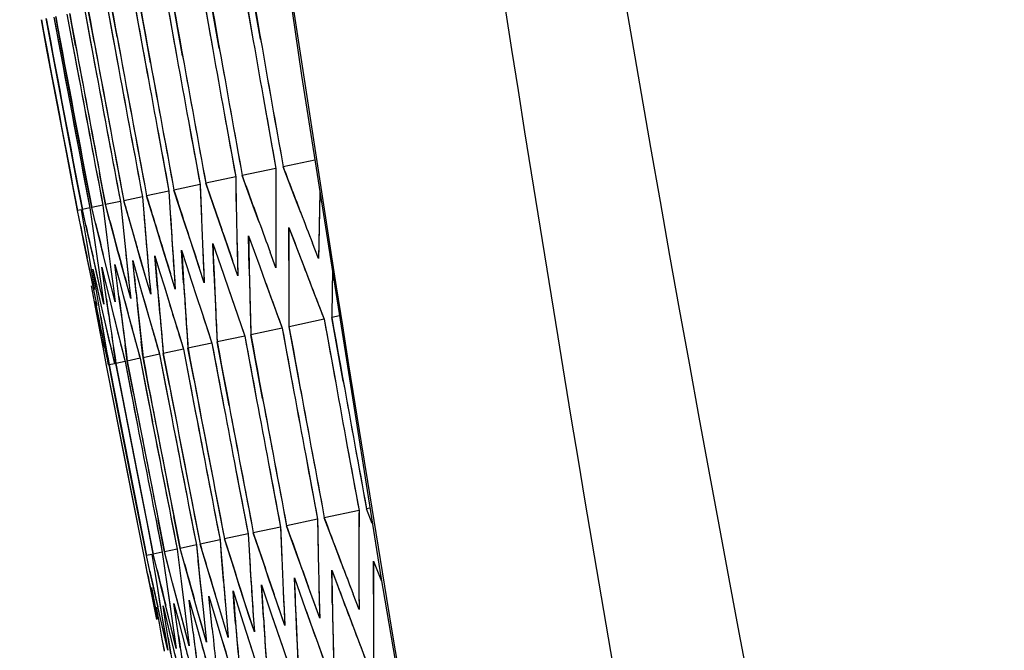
# Model space of a CAD drawing. Header units: millimetres. Extents: x 0 to 420, y 0 to 297.
# Tile 97 of 139: x 281.94 to 284.81, y 177.46 to 179.3. Entities that reach past the tile are written whole.
import ezdxf

# ---------------------------------------------------------------- set-up
doc = ezdxf.new("R2010")
doc.units = ezdxf.units.MM
doc.header["$LTSCALE"] = 23.1
doc.header["$PDMODE"] = 3
doc.header["$PDSIZE"] = 0.3125
doc.layers.get('0').update_dxf_attribs({"linetype": 'CONTINUOUS'})
doc.layers.get('Defpoints').update_dxf_attribs({"linetype": 'CONTINUOUS'})
for name, color, linetype in [('06___PRT_ALL_SURFS', 7, 'CONTINUOUS'), ('DIM_PILOTEES', 7, 'CONTINUOUS'), ('LAY0001', 7, 'CONTINUOUS')]:
    doc.layers.add(name, color=color, linetype=linetype)
doc.styles.get("Standard").update_dxf_attribs({"font": 'txt', "width": 0.7})
doc.dimstyles.new('DIMSTYLE_8', dxfattribs={"dimtxt": 2.5, "dimasz": 3.5, "dimexe": 2, "dimexo": 0, "dimgap": 2.5, "dimtad": 1, "dimdsep": 46, "dimtxsty": 'Standard', "dimblk": '_FILLED', "dimblk1": '_FILLED', "dimblk2": '_FILLED', "dimcen": 0.09, "dimazin": 2, "dimtp": 0.5, "dimtm": 0.5, "dimtfac": 1, "dimtofl": 0, "dimtmove": 0, "dimatfit": 3, "dimldrblk": '_FILLED', "dimfxl": 0, "dimtolj": 1, "dimarcsym": 0})

# ---------------------------------------------------------------- blocks, each defined once
blk = doc.blocks.new('_FILLED')
at = {"color": 0, "linetype": 'ByBlock'}
blk.add_solid([(0, 0), (-1, 0.14286), (-1, -0.14286)], dxfattribs=at)
blk = doc.blocks.new('*D15')
at = {"layer": 'Defpoints', "color": 0, "linetype": 'Continuous'}
for p in [(251.4334, 253.1331), (302.5299, 202.0365), (251.4334, 150.94), (353.6265, 150.94)]:
    blk.add_point(p, dxfattribs=at)
at = {"layer": 'DIM_PILOTEES', "color": 0, "linetype": 'Continuous', "lineweight": -2}
for p, q in [((251.4334, 150.94), (252.8476, 152.3542)), ((353.6265, 150.94), (352.2123, 152.3542))]:
    blk.add_line(p, q, dxfattribs=at)
blk.add_arc((302.5299, 202.0365), 72.2614, 317.775406, 222.224594, dxfattribs=at)
at = {"layer": 'DIM_PILOTEES', "color": 0, "linetype": 'Continuous', "lineweight": -2, "xscale": 3.5, "yscale": 3.5, "zscale": 3.5}
for p, rotation in [((251.4334, 150.94), 313.6122967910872), ((353.6265, 150.94), 226.3877032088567)]:
    blk.add_blockref('_FILLED', p, dxfattribs=dict(at, rotation=rotation))
at = {"layer": 'DIM_PILOTEES', "color": 0, "linetype": 'Continuous', "insert": (305.9941, 280.0544), "char_height": 2.5, "width": 14.285714, "attachment_point": 2, "rotation": 357.4576, "line_spacing_factor": 0.9}
blk.add_mtext('\\A1;{\\ftxt;\\W0.0001;\\H0.0001;\\~}{\\ftxt;\\W3.1428571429;\\H2.5; }{\\ftxt;\\W0.0001;\\H0.0001;\\~}{\\ftxt;\\W0.0001;\\H0.0001;\\~}{\\ftxt;\\W0.6666666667;\\H2.5; }{\\ftxt;\\W0.0001;\\H0.0001;\\~}', dxfattribs=at)

msp = doc.modelspace()

# ---------------------------------------------------------------- linework, layer by layer
at = {"color": 7, "linetype": 'Continuous'}
for p, q in [((282.6422, 179.2433), (282.6097, 179.4292)), ((282.5219, 179.2178), (282.489, 179.4036)), ((282.4151, 179.1951), (282.3817, 179.3808)), ((282.1951, 179.3411), (282.2121, 179.2483)), ((282.2244, 179.2509), (282.2074, 179.3437)), ((282.3047, 179.268), (282.2879, 179.3608)), ((282.0784, 179.3163), (282.0957, 179.2236)), ((282.1035, 179.2252), (282.0863, 179.318)), ((282.1301, 179.3273), (282.1473, 179.2345)), ((282.1573, 179.2367), (282.1402, 179.3294)), ((282.0211, 179.2077), (282.0037, 179.3004)), ((282.0354, 179.2107), (282.018, 179.3035)), ((282.0399, 179.3081), (282.0573, 179.2154)), ((282.0629, 179.2166), (282.0455, 179.3093)), ((282.3216, 179.1752), (282.3047, 179.268)), ((282.0737, 178.9297), (282.0211, 179.2077)), ((282.0879, 178.9327), (282.0354, 179.2107)), ((282.0573, 179.2154), (282.0747, 179.1227)), ((282.1152, 178.9385), (282.0629, 179.2166)), ((282.0747, 179.1227), (282.1272, 178.8446)), ((282.6537, 179.053), (282.6867, 178.8671)), ((282.5362, 179.028), (282.5697, 178.8423)), ((282.432, 179.0058), (282.4659, 178.8202)), ((282.3411, 178.9865), (282.3754, 178.801)), ((282.1327, 178.8458), (282.1152, 178.9385)), ((282.0913, 178.837), (282.0737, 178.9297)), ((282.1055, 178.84), (282.0879, 178.9327)), ((282.8002, 178.8913), (282.7079, 178.8716)), ((282.1906, 178.7617), (282.173, 178.8544)), ((282.6867, 178.8671), (282.5886, 178.8463)), ((282.7419, 178.7827), (282.7079, 178.8716)), ((282.109, 178.7443), (282.0913, 178.837)), ((282.1231, 178.7474), (282.1055, 178.84)), ((282.1272, 178.8446), (282.1448, 178.752)), ((282.1503, 178.7531), (282.1327, 178.8458)), ((282.5697, 178.8423), (282.4826, 178.8238)), ((282.5134, 178.7341), (282.4826, 178.8238)), ((282.621, 178.757), (282.5886, 178.8463)), ((282.3754, 178.801), (282.3103, 178.7871)), ((282.3754, 178.801), (282.3783, 178.7535)), ((282.4659, 178.8202), (282.3898, 178.804)), ((282.419, 178.7141), (282.3898, 178.804)), ((282.8148, 178.7988), (282.8127, 178.7013)), ((282.2339, 178.7709), (282.1906, 178.7617)), ((282.2339, 178.7709), (282.2387, 178.7238)), ((282.2981, 178.7845), (282.2439, 178.773)), ((282.2697, 178.6823), (282.2439, 178.773)), ((282.2981, 178.7845), (282.3019, 178.7373)), ((282.3378, 178.6968), (282.3103, 178.7871)), ((282.7591, 178.7382), (282.7419, 178.7827)), ((282.1198, 178.7466), (282.109, 178.7443)), ((282.1184, 178.6983), (282.109, 178.7443)), ((282.1198, 178.7466), (282.1274, 178.7002)), ((282.1448, 178.752), (282.1231, 178.7474)), ((282.1334, 178.7015), (282.1231, 178.7474)), ((282.1448, 178.752), (282.1515, 178.7053)), ((282.1828, 178.76), (282.1503, 178.7531)), ((282.1615, 178.7074), (282.1503, 178.7531)), ((282.1828, 178.76), (282.1886, 178.7132)), ((282.2147, 178.6706), (282.1906, 178.7617)), ((282.6373, 178.7123), (282.621, 178.757)), ((282.1886, 178.7132), (282.1944, 178.6663)), ((282.2387, 178.7238), (282.2436, 178.6768)), ((282.4337, 178.669), (282.419, 178.7141)), ((282.5289, 178.6893), (282.5134, 178.7341)), ((282.1279, 178.6522), (282.1184, 178.6983)), ((282.1274, 178.7002), (282.1351, 178.6537)), ((282.1438, 178.6556), (282.1334, 178.7015)), ((282.1515, 178.7053), (282.1582, 178.6586)), ((282.1727, 178.6617), (282.1615, 178.7074)), ((282.2827, 178.6369), (282.2697, 178.6823)), ((282.3516, 178.6516), (282.3378, 178.6968)), ((282.5445, 178.6443), (282.5289, 178.6893)), ((282.7244, 178.6473), (282.7247, 178.6954)), ((282.7247, 178.6954), (282.7415, 178.6509)), ((282.8127, 178.7013), (282.8118, 178.6528)), ((282.1374, 178.606), (282.1279, 178.6522)), ((282.1351, 178.6537), (282.1507, 178.5606)), ((282.1542, 178.6096), (282.1438, 178.6556)), ((282.1582, 178.6586), (282.172, 178.5651)), ((282.184, 178.616), (282.1727, 178.6617)), ((282.1944, 178.6663), (282.2063, 178.5724)), ((282.2269, 178.6251), (282.2147, 178.6706)), ((282.2436, 178.6768), (282.2536, 178.5825)), ((282.3633, 178.6139), (282.3516, 178.6516)), ((282.4485, 178.6239), (282.4337, 178.669)), ((282.6073, 178.6704), (282.6234, 178.6258)), ((282.6081, 178.6225), (282.6073, 178.6704)), ((282.6864, 178.6745), (282.6865, 178.6262)), ((282.8118, 178.6528), (282.811, 178.6043)), ((282.2932, 178.6005), (282.2827, 178.6369)), ((282.4123, 178.629), (282.4267, 178.584)), ((282.4151, 178.5815), (282.4123, 178.629)), ((282.4633, 178.5788), (282.4485, 178.6239)), ((282.4738, 178.6293), (282.476, 178.5815)), ((282.5032, 178.6483), (282.5185, 178.6035)), ((282.505, 178.6006), (282.5032, 178.6483)), ((282.5602, 178.5994), (282.5445, 178.6443)), ((282.5735, 178.6505), (282.5747, 178.6024)), ((282.609, 178.5746), (282.6081, 178.6225)), ((282.6234, 178.6258), (282.6395, 178.5811)), ((282.6868, 178.5779), (282.6702, 178.6228)), ((282.6865, 178.6262), (282.6868, 178.5779)), ((282.7243, 178.5991), (282.7244, 178.6473)), ((282.811, 178.6043), (282.7936, 178.649)), ((282.1471, 178.5599), (282.1374, 178.606)), ((282.1648, 178.5636), (282.1542, 178.6096)), ((282.1955, 178.5702), (282.184, 178.616)), ((282.2746, 178.5517), (282.2698, 178.5987)), ((282.2698, 178.5987), (282.2826, 178.5534)), ((282.309, 178.546), (282.2932, 178.6005)), ((282.3139, 178.5953), (282.3181, 178.5479)), ((282.3383, 178.5652), (282.3345, 178.6124)), ((282.3345, 178.6124), (282.3482, 178.5673)), ((282.3796, 178.561), (282.3633, 178.6139)), ((282.3873, 178.6109), (282.3905, 178.5633)), ((282.507, 178.5529), (282.505, 178.6006)), ((282.5185, 178.6035), (282.5338, 178.5587)), ((282.5759, 178.5544), (282.5602, 178.5994)), ((282.5747, 178.6024), (282.5759, 178.5544)), ((282.154, 178.5741), (282.1642, 178.5282)), ((282.1616, 178.5276), (282.154, 178.5741)), ((282.172, 178.5651), (282.179, 178.5183)), ((282.1796, 178.5795), (282.1907, 178.5338)), ((282.1863, 178.5329), (282.1796, 178.5795)), ((282.207, 178.5243), (282.1955, 178.5702)), ((282.2063, 178.5724), (282.2124, 178.5254)), ((282.2182, 178.5877), (282.2302, 178.5422)), ((282.224, 178.5409), (282.2182, 178.5877)), ((282.2536, 178.5825), (282.2587, 178.5353)), ((282.3423, 178.5179), (282.3383, 178.5652)), ((282.3482, 178.5673), (282.3619, 178.5221)), ((282.4181, 178.534), (282.4151, 178.5815)), ((282.4267, 178.584), (282.4413, 178.539)), ((282.4783, 178.5336), (282.4633, 178.5788)), ((282.476, 178.5815), (282.4783, 178.5336)), ((282.6395, 178.5811), (282.6558, 178.5364)), ((282.1568, 178.5136), (282.1471, 178.5599)), ((282.1507, 178.5606), (282.1586, 178.514)), ((282.1754, 178.5176), (282.1648, 178.5636)), ((282.2298, 178.494), (282.224, 178.5409)), ((282.2302, 178.5422), (282.2422, 178.4967)), ((282.2795, 178.5046), (282.2746, 178.5517)), ((282.2826, 178.5534), (282.2955, 178.508)), ((282.3223, 178.5005), (282.309, 178.546)), ((282.3181, 178.5479), (282.3223, 178.5005)), ((282.3938, 178.5157), (282.3796, 178.561)), ((282.3905, 178.5633), (282.3938, 178.5157)), ((282.4413, 178.539), (282.4559, 178.4939)), ((282.5338, 178.5587), (282.5493, 178.5138)), ((282.6558, 178.5364), (282.6722, 178.4917)), ((282.7756, 178.5619), (282.7927, 178.5173)), ((282.1585, 178.4788), (282.1499, 178.5251)), ((282.1667, 178.4674), (282.1568, 178.5136)), ((282.1693, 178.4811), (282.1616, 178.5276)), ((282.1642, 178.5282), (282.1745, 178.4823)), ((282.1861, 178.4715), (282.1754, 178.5176)), ((282.179, 178.5183), (282.1861, 178.4715)), ((282.193, 178.4862), (282.1863, 178.5329)), ((282.1907, 178.5338), (282.2019, 178.4881)), ((282.2185, 178.4784), (282.207, 178.5243)), ((282.2124, 178.5254), (282.2185, 178.4784)), ((282.2639, 178.4881), (282.2515, 178.5338)), ((282.2587, 178.5353), (282.2639, 178.4881)), ((282.2955, 178.508), (282.3216, 178.4171)), ((282.3619, 178.5221), (282.3896, 178.4316)), ((282.5493, 178.5138), (282.5648, 178.4688)), ((282.7927, 178.5173), (282.8273, 178.428)), ((282.1759, 178.3861), (282.1585, 178.4788)), ((282.1601, 178.4792), (282.1697, 178.4331)), ((282.1849, 178.3881), (282.1693, 178.4811)), ((282.1745, 178.4823), (282.1849, 178.4363)), ((282.2019, 178.4881), (282.2132, 178.4423)), ((282.2422, 178.4967), (282.2666, 178.4054)), ((282.2466, 178.4803), (282.2543, 178.4511)), ((282.2995, 178.494), (282.3085, 178.4626)), ((282.4559, 178.4939), (282.4707, 178.4488)), ((282.6722, 178.4917), (282.7051, 178.402)), ((282.5648, 178.4688), (282.5961, 178.3788)), ((282.1697, 178.4331), (282.1793, 178.3869)), ((282.1849, 178.4363), (282.1954, 178.3903)), ((282.2132, 178.4423), (282.2245, 178.3965)), ((282.3896, 178.4316), (282.4036, 178.3863)), ((282.4707, 178.4488), (282.5003, 178.3585)), ((282.8273, 178.428), (282.7249, 178.4062)), ((282.8719, 178.4374), (282.8493, 178.4326)), ((282.8828, 178.247), (282.8493, 178.4326)), ((282.2245, 178.3965), (282.236, 178.3506)), ((282.2666, 178.4054), (282.2789, 178.3598)), ((282.3216, 178.4171), (282.3347, 178.3716)), ((282.7051, 178.402), (282.6137, 178.3826)), ((282.7589, 178.2206), (282.7249, 178.4062)), ((282.1834, 178.3466), (282.1759, 178.3861)), ((282.1928, 178.3415), (282.1849, 178.3881)), ((282.1954, 178.3903), (282.206, 178.3443)), ((282.3347, 178.3716), (282.3479, 178.3261)), ((282.4036, 178.3863), (282.4176, 178.3409)), ((282.5961, 178.3788), (282.5157, 178.3617)), ((282.6481, 178.1971), (282.6137, 178.3826)), ((282.1937, 178.2933), (282.1834, 178.3466)), ((282.2009, 178.2948), (282.1928, 178.3415)), ((282.206, 178.3443), (282.2167, 178.2982)), ((282.221, 178.2991), (282.2139, 178.3459)), ((282.236, 178.3506), (282.2475, 178.3047)), ((282.254, 178.3061), (282.2478, 178.3531)), ((282.2789, 178.3598), (282.2912, 178.314)), ((282.2999, 178.3159), (282.2947, 178.3631)), ((282.2994, 178.3207), (282.2947, 178.3631)), ((282.4176, 178.3409), (282.3588, 178.3284)), ((282.4176, 178.3409), (282.4352, 178.2482)), ((282.5003, 178.3585), (282.4307, 178.3437)), ((282.4483, 178.251), (282.4307, 178.3437)), ((282.5331, 178.269), (282.5157, 178.3617)), ((282.2912, 178.314), (282.254, 178.3061)), ((282.2912, 178.314), (282.3091, 178.2214)), ((282.3479, 178.3261), (282.2999, 178.3159)), ((282.3178, 178.2233), (282.2999, 178.3159)), ((282.3479, 178.3261), (282.3657, 178.2334)), ((282.3766, 178.2358), (282.3588, 178.3284)), ((282.2117, 178.2007), (282.1937, 178.2933)), ((282.2167, 178.2982), (282.2009, 178.2948)), ((282.2189, 178.2022), (282.2009, 178.2948)), ((282.2475, 178.3047), (282.221, 178.2991)), ((282.239, 178.2065), (282.221, 178.2991)), ((282.2475, 178.3047), (282.2654, 178.2121)), ((282.2719, 178.2135), (282.254, 178.3061)), ((282.5505, 178.1763), (282.5331, 178.269)), ((282.2391, 178.0606), (282.2117, 178.2007)), ((282.2391, 178.0606), (282.2117, 178.2007)), ((282.2733, 177.9246), (282.2189, 178.2022)), ((282.2932, 177.9288), (282.239, 178.2065)), ((282.2845, 177.8306), (282.2391, 178.0606)), ((282.8947, 178.0567), (282.9288, 177.8711)), ((282.7735, 178.0309), (282.8081, 177.8454)), ((282.6654, 178.0079), (282.7004, 177.8226)), ((282.5704, 177.9877), (282.6058, 177.8024)), ((282.2916, 177.8321), (282.2733, 177.9246)), ((282.3115, 177.8363), (282.2932, 177.9288)), ((282.9603, 177.8778), (282.9506, 177.8757)), ((282.4078, 177.7604), (282.3896, 177.8529)), ((282.9288, 177.8711), (282.8276, 177.8496)), ((282.861, 177.7606), (282.8276, 177.8496)), ((282.9674, 177.8331), (282.9506, 177.8757)), ((282.3028, 177.738), (282.2845, 177.8306)), ((282.3099, 177.7395), (282.2916, 177.8321)), ((282.3297, 177.7438), (282.3115, 177.8363)), ((282.3377, 177.8419), (282.3559, 177.7493)), ((282.3624, 177.7507), (282.3442, 177.8432)), ((282.7004, 177.8226), (282.6209, 177.8057)), ((282.8081, 177.8454), (282.7178, 177.8262)), ((282.7496, 177.7369), (282.7178, 177.8262)), ((282.6058, 177.8024), (282.537, 177.7878)), ((282.6058, 177.8024), (282.6086, 177.755)), ((282.6512, 177.7159), (282.6209, 177.8057)), ((282.4552, 177.7704), (282.4078, 177.7604)), ((282.4552, 177.7704), (282.4599, 177.7234)), ((282.524, 177.7851), (282.466, 177.7727)), ((282.493, 177.6823), (282.466, 177.7727)), ((282.524, 177.7851), (282.5278, 177.7378)), ((282.5657, 177.6978), (282.537, 177.7878)), ((282.312, 177.6919), (282.3028, 177.738)), ((282.3255, 177.7429), (282.3099, 177.7395)), ((282.32, 177.6936), (282.3099, 177.7395)), ((282.3255, 177.7429), (282.333, 177.6964)), ((282.3559, 177.7493), (282.3297, 177.7438)), ((282.3407, 177.698), (282.3297, 177.7438)), ((282.3559, 177.7493), (282.3625, 177.7027)), ((282.3992, 177.7585), (282.3624, 177.7507)), ((282.3861, 177.6596), (282.3624, 177.7507)), ((282.3992, 177.7585), (282.4048, 177.7117)), ((282.4331, 177.6696), (282.4078, 177.7604)), ((282.7657, 177.6921), (282.7496, 177.7369)), ((282.8779, 177.716), (282.861, 177.7606)), ((282.4048, 177.7117), (282.4106, 177.6648)), ((282.6664, 177.671), (282.6512, 177.7159)), ((282.9709, 177.6752), (282.9712, 177.7233)), ((282.9712, 177.7233), (282.994, 177.6653)), ((282.3213, 177.6458), (282.312, 177.6919)), ((282.3302, 177.6477), (282.32, 177.6936)), ((282.333, 177.6964), (282.3406, 177.6499)), ((282.3518, 177.6523), (282.3407, 177.698)), ((282.3625, 177.7027), (282.3692, 177.656)), ((282.5066, 177.637), (282.493, 177.6823)), ((282.5801, 177.6527), (282.5657, 177.6978)), ((282.7818, 177.6473), (282.7657, 177.6921)), ((282.8494, 177.6974), (282.866, 177.6529)), ((282.8502, 177.6495), (282.8494, 177.6974)), ((282.9285, 177.6784), (282.9287, 177.6302)), ((282.3508, 177.5557), (282.3302, 177.6477)), ((282.3406, 177.6499), (282.356, 177.5568)), ((282.3741, 177.5606), (282.3518, 177.6523)), ((282.3692, 177.656), (282.3828, 177.5625)), ((282.4101, 177.5683), (282.3861, 177.6596)), ((282.4106, 177.6648), (282.4224, 177.5709)), ((282.446, 177.6241), (282.4331, 177.6696)), ((282.5947, 177.6075), (282.5801, 177.6527)), ((282.6448, 177.6539), (282.675, 177.5642)), ((282.6476, 177.6064), (282.6448, 177.6539)), ((282.6818, 177.626), (282.6664, 177.671)), ((282.7406, 177.6743), (282.7724, 177.5849)), ((282.7424, 177.6266), (282.7406, 177.6743)), ((282.798, 177.6024), (282.7818, 177.6473)), ((282.8119, 177.6537), (282.8131, 177.6056)), ((282.851, 177.6016), (282.8502, 177.6495)), ((282.9708, 177.627), (282.9709, 177.6752)), ((282.3402, 177.5534), (282.3213, 177.6458)), ((282.3247, 177.6465), (282.3419, 177.5538)), ((282.4589, 177.5786), (282.446, 177.6241)), ((282.4965, 177.5743), (282.4918, 177.6214)), ((282.4918, 177.6214), (282.5188, 177.531)), ((282.5204, 177.5917), (282.5066, 177.637)), ((282.5619, 177.6363), (282.5905, 177.5462)), ((282.5656, 177.589), (282.5619, 177.6363)), ((282.6972, 177.581), (282.6818, 177.626)), ((282.7083, 177.6316), (282.7104, 177.5838)), ((282.7443, 177.5789), (282.7424, 177.6266)), ((282.9289, 177.5819), (282.9118, 177.6266)), ((282.9287, 177.6302), (282.9289, 177.5819)), ((282.3581, 177.593), (282.3691, 177.5472)), ((282.3656, 177.5465), (282.3581, 177.593)), ((282.39, 177.5997), (282.4018, 177.5542)), ((282.3965, 177.5531), (282.39, 177.5997)), ((282.4345, 177.6092), (282.4599, 177.5184)), ((282.4401, 177.5623), (282.4345, 177.6092)), ((282.5342, 177.5464), (282.5204, 177.5917)), ((282.5397, 177.5958), (282.5438, 177.5484)), ((282.6093, 177.5623), (282.5947, 177.6075)), ((282.6175, 177.6124), (282.6207, 177.5647)), ((282.6504, 177.5589), (282.6476, 177.6064)), ((282.8143, 177.5575), (282.798, 177.6024)), ((282.8131, 177.6056), (282.8143, 177.5575)), ((282.3474, 177.5426), (282.3391, 177.5889)), ((282.3828, 177.5625), (282.3898, 177.5157)), ((282.4223, 177.5226), (282.4101, 177.5683)), ((282.4224, 177.5709), (282.4284, 177.5239)), ((282.4458, 177.5154), (282.4401, 177.5623)), ((282.4719, 177.5331), (282.4589, 177.5786)), ((282.4747, 177.582), (282.4797, 177.5348)), ((282.5013, 177.5272), (282.4965, 177.5743)), ((282.5694, 177.5417), (282.5656, 177.589)), ((282.624, 177.5171), (282.6093, 177.5623)), ((282.6207, 177.5647), (282.624, 177.5171)), ((282.675, 177.5642), (282.6903, 177.5192)), ((282.7127, 177.5359), (282.6972, 177.581)), ((282.7104, 177.5838), (282.7127, 177.5359)), ((282.7724, 177.5849), (282.7885, 177.5401)), ((282.8996, 177.5637), (282.9165, 177.5191)), ((282.3558, 177.4963), (282.3474, 177.5426)), ((282.3613, 177.5096), (282.3508, 177.5557)), ((282.356, 177.5568), (282.3639, 177.5101)), ((282.3731, 177.5), (282.3656, 177.5465)), ((282.3691, 177.5472), (282.3802, 177.5015)), ((282.3854, 177.5147), (282.3741, 177.5606)), ((282.4031, 177.5064), (282.3965, 177.5531)), ((282.4018, 177.5542), (282.4137, 177.5086)), ((282.4849, 177.4875), (282.4719, 177.5331)), ((282.4797, 177.5348), (282.4849, 177.4875)), ((282.5481, 177.501), (282.5342, 177.5464)), ((282.5438, 177.5484), (282.5481, 177.501)), ((282.5905, 177.5462), (282.6021, 177.5101)), ((282.7885, 177.5401), (282.8046, 177.4953)), ((282.3718, 177.4635), (282.3613, 177.5096)), ((282.3639, 177.5101), (282.3718, 177.4635)), ((282.3968, 177.4688), (282.3854, 177.5147)), ((282.3898, 177.5157), (282.3968, 177.4688)), ((282.4137, 177.5086), (282.4256, 177.463)), ((282.4345, 177.4768), (282.4223, 177.5226)), ((282.4284, 177.5239), (282.4345, 177.4768)), ((282.4599, 177.5184), (282.4727, 177.473)), ((282.5188, 177.531), (282.5324, 177.4857)), ((282.6021, 177.5101), (282.6195, 177.456)), ((282.6903, 177.5192), (282.7056, 177.4743)), ((282.9165, 177.5191), (282.9506, 177.4297)), ((282.3619, 177.4635), (282.3558, 177.4963)), ((282.3802, 177.5015), (282.3888, 177.4657)), ((282.5324, 177.4857), (282.5461, 177.4404)), ((282.8046, 177.4953), (282.8371, 177.4055)), ((282.3888, 177.4657), (282.4025, 177.4098)), ((282.4727, 177.473), (282.4856, 177.4275)), ((282.7056, 177.4743), (282.7365, 177.3842))]:
    msp.add_line(p, q, dxfattribs=at)
for points in [[(282.182, 183.5296), (282.3551, 182.0731), (282.5489, 180.6036), (282.7612, 179.1382), (282.992, 177.6771), (283.2413, 176.2207), (283.509, 174.7691), (283.7951, 173.3226), (284.0995, 171.8814), (284.4221, 170.4458), (284.751, 169.0645)], [(282.8148, 178.7982), (282.8137, 178.7498), (282.8127, 178.7013)], [(282.1944, 178.6663), (282.2003, 178.6194), (282.2063, 178.5724)], [(282.2436, 178.6768), (282.2485, 178.6296), (282.2536, 178.5825)]]:
    msp.add_lwpolyline(points, dxfattribs=at)
for centre, radius, start, end in [((396.3825, 196.371), 114.9147, 186.41572, 193.746072), ((429.7619, 205.496), 149.586, 190.047128, 190.191678), ((429.8164, 205.1273), 149.4548, 189.902733, 190.047422), ((429.7129, 205.8224), 149.7023, 190.174825, 190.319253), ((429.6687, 206.1069), 149.8029, 190.286031, 190.430354), ((429.5727, 206.6869), 150.0043, 190.548792, 190.69291), ((429.6004, 206.5518), 149.9622, 190.495666, 190.67587), ((429.6062, 206.5207), 149.952, 190.483463, 190.66368), ((429.6368, 206.351), 149.8953, 190.416979, 190.59727), ((429.6434, 206.3128), 149.8824, 190.402042, 190.58235), ((429.8472, 205.0643), 149.4524, 189.948947, 190.09365), ((429.5695, 206.7114), 150.0137, 190.558277, 190.738413), ((429.7891, 205.4398), 149.5834, 190.096124, 190.240687), ((429.6888, 206.064), 149.8002, 190.340507, 190.484841), ((429.7365, 205.7729), 149.6996, 190.226573, 190.371013), ((307.0735, 178.7275), 24.3872, 179.67187, 180.12452), ((307.2325, 179.235), 24.666, 180.9124, 181.35797), ((307.4261, 179.753), 24.9776, 182.14027, 182.57859), ((307.9389, 180.8283), 25.7221, 184.66292, 184.98031), ((307.6736, 180.2842), 25.3417, 183.46297, 183.78605), ((317.3658, 192.0788), 37.0891, 201.0812, 201.22895), ((316.4148, 191.0765), 35.9693, 200.10512, 200.25707), ((317.1987, 191.7737), 36.8714, 200.84896, 200.99709), ((312.3631, 186.7054), 31.2007, 195.00954, 195.18318), ((307.1917, 178.5696), 24.4674, 179.93091, 180.38269), ((307.3598, 179.0781), 24.7558, 181.16527, 181.60988), ((307.0743, 178.0701), 24.2277, 178.82899, 179.1427), ((307.5624, 179.5973), 25.0772, 182.3868, 182.82407), ((308.0727, 180.6742), 25.8207, 184.79043, 185.21256), ((307.7999, 180.1288), 25.4319, 183.59525, 184.02503), ((309.0802, 182.4061), 27.1714, 188.29473, 188.59375), ((308.7006, 181.81), 26.6777, 187.14021, 187.44521), ((308.3577, 181.2326), 26.2205, 185.97205, 186.28295), ((429.9536, 204.9585), 149.4993, 190.221992, 190.366612), ((429.8834, 205.3451), 149.6241, 190.373948, 190.518437), ((429.818, 205.6891), 149.7335, 190.50914, 190.653516), ((429.7577, 205.9909), 149.8275, 190.627794, 190.772073), ((429.7189, 206.2111), 149.9012, 190.749957, 190.930216), ((429.617, 206.6478), 150.0256, 190.922255, 191.102354), ((429.6223, 206.6204), 150.0168, 190.911515, 191.055602), ((429.6598, 206.4705), 149.9763, 190.852241, 191.032403), ((429.6678, 206.4364), 149.9666, 190.838784, 191.018958), ((429.7097, 206.2522), 149.9133, 190.76615, 190.946394), ((429.9111, 205.2856), 149.6204, 190.421636, 190.566139), ((429.9843, 204.892), 149.4951, 190.266881, 190.411517), ((429.5813, 206.7841), 150.061, 190.976273, 191.120315), ((429.5865, 206.7638), 150.0557, 190.96824, 191.112288), ((429.8425, 205.6363), 149.7301, 190.559594, 190.703981), ((429.779, 205.9449), 149.8243, 190.680987, 190.825276), ((307.407, 177.7377), 24.4786, 179.68784, 180.13877), ((307.774, 178.7546), 25.0909, 182.12891, 182.56526), ((307.5732, 178.2409), 24.7683, 180.91492, 181.35865), ((308.3022, 179.8215), 25.8584, 184.62196, 184.9377), ((308.0293, 179.2816), 25.4665, 183.43678, 183.75829), ((308.6109, 180.3766), 26.2853, 185.79339, 186.10327), ((317.8354, 190.9463), 37.3774, 200.73015, 200.87663), ((317.7001, 190.7151), 37.2026, 200.55518, 200.70187), ((307.5091, 177.5687), 24.5384, 179.86395, 180.31454), ((307.6818, 178.0723), 24.8352, 181.086, 181.52932), ((307.8892, 178.5865), 25.1651, 182.29483, 182.7307), ((308.4095, 179.6534), 25.9262, 184.67186, 185.09238), ((308.1316, 179.113), 25.5285, 183.49018, 183.91845), ((309.4341, 181.3694), 27.3056, 188.13325, 188.43086), ((309.0482, 180.7787), 26.8018, 186.99344, 187.29709), ((308.7234, 180.2091), 26.3589, 185.83969, 186.25235), ((309.858, 181.9806), 27.8477, 189.25896, 189.55046)]:
    msp.add_arc(centre, radius, start, end, dxfattribs=at)
at = {"layer": '06___PRT_ALL_SURFS', "color": 7, "linetype": 'Continuous'}
msp.add_arc((395.8905, 198.6029), 113.8262, 184.56904, 194.85589, dxfattribs=at)
msp.add_open_spline([(282.2073, 189.5207), (282.3281, 187.8025), (282.9551, 180.944), (284.1642, 174.1371), (285.4063, 169.1248)], degree=3, knots=[0, 0, 0, 0, 0.250129, 1, 1, 1, 1], dxfattribs=at)
at = {"layer": 'LAY0001', "color": 7, "linetype": 'Continuous'}
for p, q in [((282.4699, 179.3995), (282.5029, 179.2137)), ((282.5883, 179.4247), (282.6209, 179.2388)), ((282.3649, 179.3772), (282.3983, 179.1915)), ((282.1951, 179.3411), (282.2292, 179.1555)), ((282.2733, 179.3577), (282.3071, 179.1721)), ((282.0784, 179.3163), (282.113, 179.1308)), ((282.1301, 179.3273), (282.1645, 179.1418)), ((282.6867, 178.8671), (282.6864, 178.7709)), ((282.5697, 178.8423), (282.5714, 178.7464)), ((282.3754, 178.801), (282.3812, 178.706)), ((282.4659, 178.8202), (282.4697, 178.7248)), ((282.8148, 178.7988), (282.8148, 178.7982)), ((282.2339, 178.7709), (282.2436, 178.6768)), ((282.2981, 178.7845), (282.3058, 178.69)), ((282.1184, 178.6983), (282.109, 178.7443)), ((282.1198, 178.7466), (282.1274, 178.7002)), ((282.1334, 178.7015), (282.1231, 178.7474)), ((282.1448, 178.752), (282.1515, 178.7053)), ((282.1615, 178.7074), (282.1503, 178.7531)), ((282.1828, 178.76), (282.1944, 178.6663)), ((282.2026, 178.7162), (282.1906, 178.7617)), ((282.1274, 178.7002), (282.1351, 178.6537)), ((282.1515, 178.7053), (282.1582, 178.6586)), ((282.7247, 178.6954), (282.7585, 178.6064)), ((282.1351, 178.6537), (282.1428, 178.6072)), ((282.1582, 178.6586), (282.1651, 178.6119)), ((282.1944, 178.6663), (282.2003, 178.6194)), ((282.2436, 178.6768), (282.2485, 178.6296)), ((282.6073, 178.6704), (282.6395, 178.5811)), ((282.2357, 178.5924), (282.2269, 178.6251)), ((282.2919, 178.6051), (282.2827, 178.6369)), ((282.4123, 178.629), (282.4267, 178.584)), ((282.5032, 178.6483), (282.5338, 178.5587)), ((282.6868, 178.5779), (282.6702, 178.6228)), ((282.811, 178.6043), (282.7936, 178.649)), ((282.1445, 178.5721), (282.1374, 178.606)), ((282.1428, 178.6072), (282.1486, 178.5732)), ((282.162, 178.5759), (282.1542, 178.6096)), ((282.1651, 178.6119), (282.1701, 178.5781)), ((282.1923, 178.5827), (282.184, 178.616)), ((282.2003, 178.6194), (282.2063, 178.5724)), ((282.2746, 178.5517), (282.2698, 178.5987)), ((282.2698, 178.5987), (282.2826, 178.5534)), ((282.309, 178.546), (282.2919, 178.6051)), ((282.3345, 178.6124), (282.3482, 178.5673)), ((282.5759, 178.5544), (282.5602, 178.5994)), ((282.7585, 178.6064), (282.7756, 178.5619)), ((282.1568, 178.5136), (282.1445, 178.5721)), ((282.1486, 178.5732), (282.1586, 178.514)), ((282.154, 178.5741), (282.1642, 178.5282)), ((282.1616, 178.5276), (282.154, 178.5741)), ((282.1754, 178.5176), (282.162, 178.5759)), ((282.1701, 178.5781), (282.179, 178.5183)), ((282.1796, 178.5795), (282.1907, 178.5338)), ((282.1863, 178.5329), (282.1796, 178.5795)), ((282.207, 178.5243), (282.1923, 178.5827)), ((282.2063, 178.5724), (282.2124, 178.5254)), ((282.2182, 178.5877), (282.2302, 178.5422)), ((282.224, 178.5409), (282.2182, 178.5877)), ((282.2515, 178.5338), (282.2356, 178.5924)), ((282.3482, 178.5673), (282.3619, 178.5221)), ((282.4267, 178.584), (282.4413, 178.539)), ((282.4783, 178.5336), (282.4633, 178.5788)), ((282.6395, 178.5811), (282.6558, 178.5364)), ((282.2298, 178.494), (282.224, 178.5409)), ((282.2302, 178.5422), (282.2422, 178.4967)), ((282.2826, 178.5534), (282.2955, 178.508)), ((282.3223, 178.5005), (282.309, 178.546)), ((282.3938, 178.5157), (282.3796, 178.561)), ((282.4413, 178.539), (282.4559, 178.4939)), ((282.5338, 178.5587), (282.5493, 178.5138)), ((282.1585, 178.4788), (282.1499, 178.5251)), ((282.1667, 178.4674), (282.1568, 178.5136)), ((282.1693, 178.4811), (282.1616, 178.5276)), ((282.1642, 178.5282), (282.1745, 178.4823)), ((282.1861, 178.4715), (282.1754, 178.5176)), ((282.179, 178.5183), (282.1861, 178.4715)), ((282.193, 178.4862), (282.1863, 178.5329)), ((282.1907, 178.5338), (282.2019, 178.4881)), ((282.2185, 178.4784), (282.207, 178.5243)), ((282.2124, 178.5254), (282.2185, 178.4784)), ((282.2639, 178.4881), (282.2515, 178.5338)), ((282.2587, 178.5353), (282.2639, 178.4881)), ((282.2955, 178.508), (282.3085, 178.4626)), ((282.3619, 178.5221), (282.3757, 178.4769)), ((282.1671, 178.4325), (282.1585, 178.4788)), ((282.177, 178.4346), (282.1693, 178.4811)), ((282.1745, 178.4823), (282.1849, 178.4363)), ((282.1999, 178.4395), (282.193, 178.4862)), ((282.2019, 178.4881), (282.2132, 178.4423)), ((282.2357, 178.4471), (282.2298, 178.494)), ((282.2422, 178.4967), (282.2543, 178.4511)), ((282.1627, 178.4666), (282.1697, 178.4331)), ((282.8273, 178.428), (282.8609, 178.2423)), ((282.7051, 178.402), (282.7392, 178.2164)), ((282.5961, 178.3788), (282.6307, 178.1934)), ((282.1937, 178.2933), (282.1834, 178.3469)), ((282.4176, 178.3409), (282.4529, 178.1556)), ((282.5003, 178.3585), (282.5353, 178.1731)), ((282.2912, 178.314), (282.327, 178.1288)), ((282.3479, 178.3261), (282.3835, 178.1408)), ((282.2397, 178.0578), (282.1937, 178.2933)), ((282.2475, 178.3047), (282.2834, 178.1196)), ((282.3028, 177.738), (282.2397, 178.0578)), ((282.2662, 177.9231), (282.2397, 178.0578)), ((282.9288, 177.8711), (282.9285, 177.7748)), ((282.9674, 177.8331), (282.9506, 177.8757)), ((282.7004, 177.8226), (282.7042, 177.7272)), ((282.8081, 177.8454), (282.8098, 177.7496)), ((282.6058, 177.8024), (282.6115, 177.7075)), ((282.4552, 177.7704), (282.4647, 177.6763)), ((282.524, 177.7851), (282.5317, 177.6905)), ((282.3132, 177.6862), (282.3028, 177.738)), ((282.32, 177.6936), (282.3099, 177.7395)), ((282.3255, 177.7429), (282.333, 177.6964)), ((282.3407, 177.698), (282.3297, 177.7438)), ((282.3559, 177.7493), (282.3625, 177.7027)), ((282.3742, 177.7052), (282.3624, 177.7507)), ((282.3992, 177.7585), (282.4106, 177.6648)), ((282.4204, 177.715), (282.4078, 177.7604)), ((282.3861, 177.6596), (282.3742, 177.7052)), ((282.9712, 177.7233), (282.994, 177.6653)), ((282.333, 177.6964), (282.3406, 177.6499)), ((282.3625, 177.7027), (282.3692, 177.656)), ((282.4647, 177.6763), (282.4747, 177.582)), ((282.8494, 177.6974), (282.8828, 177.6083)), ((282.3406, 177.6499), (282.3482, 177.6033)), ((282.3692, 177.656), (282.3776, 177.5979)), ((282.401, 177.6027), (282.3861, 177.6596)), ((282.401, 177.6027), (282.3861, 177.6596)), ((282.4106, 177.6648), (282.4224, 177.5709)), ((282.6448, 177.6539), (282.675, 177.5642)), ((282.7406, 177.6743), (282.7724, 177.5849)), ((282.8143, 177.5575), (282.7818, 177.6473)), ((282.3247, 177.6465), (282.3355, 177.5882)), ((282.5013, 177.5272), (282.4918, 177.6214)), ((282.4918, 177.6214), (282.5188, 177.531)), ((282.5204, 177.5917), (282.5097, 177.6268)), ((282.5619, 177.6363), (282.5905, 177.5462)), ((282.5947, 177.6075), (282.5832, 177.6431)), ((282.7127, 177.5359), (282.6818, 177.626)), ((282.9289, 177.5819), (282.9118, 177.6266)), ((282.3508, 177.5557), (282.3431, 177.5898)), ((282.3482, 177.6033), (282.356, 177.5568)), ((282.3581, 177.593), (282.3691, 177.5472)), ((282.3656, 177.5465), (282.3581, 177.593)), ((282.3741, 177.5606), (282.3657, 177.5948)), ((282.3776, 177.5979), (282.3828, 177.5625)), ((282.39, 177.5997), (282.4018, 177.5542)), ((282.3965, 177.5531), (282.39, 177.5997)), ((282.4101, 177.5683), (282.401, 177.6027)), ((282.4345, 177.6092), (282.4599, 177.5184)), ((282.4458, 177.5154), (282.4345, 177.6092)), ((282.4589, 177.5786), (282.449, 177.6133)), ((282.5481, 177.501), (282.5204, 177.5917)), ((282.624, 177.5171), (282.5947, 177.6075)), ((282.8828, 177.6083), (282.8996, 177.5637)), ((282.3402, 177.5534), (282.3332, 177.5877)), ((282.3474, 177.5426), (282.3391, 177.5889)), ((282.3828, 177.5625), (282.3968, 177.4688)), ((282.4345, 177.4768), (282.4101, 177.5683)), ((282.4224, 177.5709), (282.4345, 177.4768)), ((282.4849, 177.4875), (282.4589, 177.5786)), ((282.4747, 177.582), (282.4849, 177.4875)), ((282.3558, 177.4963), (282.3474, 177.5426)), ((282.3718, 177.4635), (282.3508, 177.5557)), ((282.356, 177.5568), (282.3718, 177.4635)), ((282.3731, 177.5), (282.3656, 177.5465)), ((282.3691, 177.5472), (282.3802, 177.5015)), ((282.3968, 177.4688), (282.3741, 177.5606)), ((282.4031, 177.5064), (282.3965, 177.5531)), ((282.4018, 177.5542), (282.4137, 177.5086)), ((282.5905, 177.5462), (282.6021, 177.5101)), ((282.4083, 177.4705), (282.4031, 177.5064)), ((282.4137, 177.5086), (282.4228, 177.4737)), ((282.4599, 177.5184), (282.4698, 177.4833)), ((282.5188, 177.531), (282.5295, 177.4954)), ((282.3623, 177.4614), (282.3558, 177.4963)), ((282.3808, 177.4534), (282.3731, 177.5)), ((282.3802, 177.5015), (282.3886, 177.4668))]:
    msp.add_line(p, q, dxfattribs=at)
for points in [[(282.6867, 178.8671), (282.6865, 178.819), (282.6864, 178.7709)], [(282.5697, 178.8423), (282.5705, 178.7944), (282.5714, 178.7464)], [(282.3754, 178.801), (282.3783, 178.7535), (282.3812, 178.706)], [(282.4659, 178.8202), (282.4677, 178.7725), (282.4697, 178.7248)], [(282.2339, 178.7709), (282.2387, 178.7238), (282.2436, 178.6768)], [(282.2981, 178.7845), (282.3019, 178.7373), (282.3058, 178.69)], [(282.1828, 178.76), (282.1886, 178.7132), (282.1944, 178.6663)], [(282.2397, 178.0578), (282.2117, 178.2007), (282.1937, 178.2933)], [(282.3028, 177.738), (282.2845, 177.8306), (282.2662, 177.9231)], [(282.9288, 177.8711), (282.9286, 177.823), (282.9285, 177.7748)], [(282.7004, 177.8226), (282.7022, 177.7749), (282.7042, 177.7272)], [(282.8081, 177.8454), (282.8089, 177.7975), (282.8098, 177.7496)], [(282.6058, 177.8024), (282.6086, 177.755), (282.6115, 177.7075)], [(282.4552, 177.7704), (282.4599, 177.7234), (282.4647, 177.6763)], [(282.524, 177.7851), (282.5278, 177.7378), (282.5317, 177.6905)], [(282.4647, 177.6763), (282.4697, 177.6291), (282.4747, 177.582)], [(282.5013, 177.5272), (282.4965, 177.5743), (282.4918, 177.6214)], [(282.4747, 177.582), (282.4797, 177.5348), (282.4849, 177.4875)]]:
    msp.add_lwpolyline(points, dxfattribs=at)
for centre, radius, start, end in [((429.8367, 205.0625), 149.4418, 189.876592, 190.093654), ((429.7799, 205.4381), 149.5741, 190.02384, 190.240691), ((429.7287, 205.7715), 149.6917, 190.15435, 190.371016), ((429.6408, 206.3123), 149.8797, 190.36598, 190.582351), ((429.6824, 206.0628), 149.7936, 190.268338, 190.484843), ((429.5727, 206.6869), 150.0044, 190.512763, 190.72894), ((429.6041, 206.5203), 149.9498, 190.447419, 190.663681), ((429.5183, 206.9411), 150.0818, 190.612786, 190.828843), ((429.5287, 206.8971), 150.0693, 190.595424, 190.811501), ((429.5436, 206.8297), 150.0492, 190.56886, 190.784968), ((429.5472, 206.8125), 150.0439, 190.562085, 190.778201), ((429.8369, 205.1309), 149.4756, 189.97508, 190.119758), ((429.7798, 205.4992), 149.6042, 190.119405, 190.263946), ((429.6812, 206.1092), 149.8157, 190.358194, 190.502512), ((429.728, 205.8252), 149.7177, 190.247041, 190.391461), ((429.6024, 206.5522), 149.9642, 190.531707, 190.675869), ((429.6393, 206.3514), 149.8978, 190.453037, 190.597269), ((429.5711, 206.7117), 150.0153, 190.594304, 190.738413), ((317.0861, 191.971), 36.7893, 200.85872, 201.0813), ((315.2598, 190.0332), 34.641, 198.8801, 199.11536), ((316.1488, 190.9792), 35.6861, 199.87634, 200.10521), ((314.4174, 189.1299), 33.651, 197.86958, 198.11128), ((306.9991, 178.2278), 24.191, 178.64884, 179.10805), ((312.8674, 187.4409), 31.8266, 195.80404, 196.0588), ((313.6204, 188.2667), 32.7137, 196.84436, 197.09255), ((307.1306, 178.7275), 24.4442, 179.89829, 180.35056), ((307.2965, 179.2364), 24.73, 181.1353, 181.58042), ((317.3658, 192.0788), 37.0891, 201.0812, 201.22895), ((312.1981, 186.6612), 31.0299, 194.83541, 195.00954), ((307.497, 179.7561), 25.0486, 182.35956, 182.79737), ((316.4148, 191.0765), 35.9693, 200.10512, 200.25707), ((310.3099, 184.4743), 28.7772, 191.57884, 191.76636), ((310.8987, 185.1738), 29.4845, 192.68062, 192.86366), ((311.5279, 185.9021), 30.2349, 193.76605, 193.94463), ((308.003, 180.8338), 25.7865, 184.7689, 185.19161), ((307.7324, 180.288), 25.4006, 183.57083, 184.00116), ((315.5126, 190.1208), 34.9086, 199.11526, 199.27146), ((307.1632, 178.5695), 24.4389, 179.70495, 180.38291), ((313.8488, 188.3368), 32.9526, 197.09246, 197.2573), ((314.6578, 189.2085), 33.9039, 198.11118, 198.27168), ((307.3278, 179.0773), 24.7238, 180.94286, 181.61012), ((308.309, 181.3951), 26.2068, 186.05729, 186.26477), ((307.7609, 180.1262), 25.3928, 183.38021, 184.0253), ((307.5269, 179.5956), 25.0417, 182.16803, 182.82433), ((308.0302, 180.6705), 25.7779, 184.57918, 185.21285), ((307.0743, 178.0701), 24.2277, 178.82899, 179.1427), ((308.2882, 181.2253), 26.1506, 185.86817, 186.07569), ((316.5243, 190.8795), 36.0475, 200.0239, 200.25147), ((317.4803, 191.8818), 37.1731, 200.99719, 201.21844), ((315.6176, 189.9238), 34.9815, 199.03675, 199.27071), ((314.7587, 189.0117), 33.9719, 198.03531, 198.27573), ((312.4539, 186.5098), 31.2563, 194.94117, 195.20133), ((308.4046, 181.2377), 26.2676, 186.07577, 186.38641), ((313.1781, 187.3072), 32.1117, 195.9879, 196.24142), ((313.946, 188.1404), 33.0162, 197.01916, 197.2661), ((309.9786, 183.6666), 28.2997, 190.65833, 190.83475), ((310.5326, 184.3093), 28.9653, 191.70491, 191.98524), ((309.5554, 183.0326), 27.7618, 189.53332, 189.82599), ((311.132, 185.0129), 29.6848, 192.79997, 193.07354), ((309.1345, 182.4142), 27.2263, 188.3945, 188.69323), ((311.7721, 185.7457), 30.4479, 193.87862, 194.14547), ((308.7511, 181.8165), 26.7286, 187.24197, 187.54669), ((429.9752, 204.8903), 149.4859, 190.194561, 190.41152), ((429.903, 205.2841), 149.6123, 190.349382, 190.566142), ((429.8356, 205.635), 149.7231, 190.487398, 190.703984), ((429.7166, 206.2106), 149.8989, 190.713905, 190.930217), ((429.7733, 205.9438), 149.8185, 190.608841, 190.825278), ((429.6223, 206.6204), 150.0168, 190.875494, 191.091625), ((429.666, 206.4361), 149.9648, 190.802748, 191.018959), ((429.5421, 206.9293), 150.0978, 190.997844, 191.213851), ((429.5594, 206.8667), 150.0824, 190.973006, 191.189036), ((429.5865, 206.7638), 150.0557, 190.932229, 191.1483), ((429.9715, 204.9617), 149.5175, 190.294304, 190.438916), ((429.8314, 205.6916), 149.7471, 190.581329, 190.725699), ((429.8991, 205.348), 149.6401, 190.446194, 190.590676), ((429.7688, 205.993), 149.8388, 190.699935, 190.844208), ((429.6615, 206.4708), 149.978, 190.888274, 191.032403), ((429.7119, 206.2526), 149.9155, 190.802199, 190.946393), ((429.5833, 206.7845), 150.0631, 191.012284, 191.156324), ((429.6183, 206.6481), 150.027, 190.958275, 191.102353), ((317.6641, 190.8813), 37.1942, 200.50991, 200.87705), ((316.6479, 189.8717), 36.0048, 199.54522, 199.84767), ((315.7395, 188.9297), 34.9369, 198.56648, 198.87751), ((314.0316, 187.1615), 32.9323, 196.5645, 196.82953), ((314.8414, 188.0186), 33.8858, 197.57296, 197.82976), ((307.4655, 177.7378), 24.5371, 179.9134, 180.36394), ((307.6387, 178.2424), 24.8338, 181.1369, 181.58017), ((313.3108, 186.3543), 32.0757, 195.625, 195.81367), ((308.0893, 179.2854), 25.5266, 183.54412, 183.97236), ((307.8464, 178.7577), 25.1634, 182.34722, 182.78305), ((307.4801, 177.5687), 24.5094, 179.63858, 180.31476), ((310.6784, 183.4), 28.935, 191.38914, 191.58818), ((311.2707, 184.0928), 29.6495, 192.46405, 192.66958), ((311.9085, 184.8152), 30.4123, 193.53399, 193.73409), ((308.3676, 179.827), 25.9241, 184.72739, 185.1479), ((307.6493, 178.0715), 24.8027, 180.86424, 181.52956), ((308.0921, 179.1104), 25.4889, 183.27589, 183.91872), ((307.8532, 178.5849), 25.1291, 182.07677, 182.73095), ((308.3664, 179.6496), 25.8829, 184.46141, 185.09267), ((316.0323, 188.855), 35.2163, 198.70003, 199.0095), ((316.9553, 189.805), 36.3016, 199.67155, 199.97243), ((317.9879, 190.8239), 37.5102, 200.70197, 200.92107), ((309.0739, 180.7819), 26.8277, 186.99355, 187.39824), ((308.7234, 180.2091), 26.3589, 185.83969, 186.25235), ((315.1984, 187.9616), 34.2309, 197.77762, 198.03189), ((313.5886, 186.2661), 32.3345, 195.76095, 196.03159), ((314.3702, 187.0946), 33.2562, 196.77692, 197.03942), ((312.1594, 184.7142), 30.6403, 193.68189, 193.96844), ((309.4828, 181.3766), 27.3548, 188.20954, 188.52989), ((312.8521, 185.4734), 31.4632, 194.72937, 195.00804)]:
    msp.add_arc(centre, radius, start, end, dxfattribs=at)

# ---------------------------------------------------------------- dimensions: what is measured, and where the dimension line sits
at = {"layer": 'DIM_PILOTEES', "color": 2, "linetype": 'Continuous'}
dim = msp.add_angular_dim_3p(base=(251.4334, 253.1331), center=(302.5299, 202.0365), p1=(353.6265, 150.94), p2=(251.4334, 150.94), text='{\\ftxt;\\W0.0001;\\H0.0001;\\~}{\\ftxt;\\W3.1428571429;\\H2.5; }{\\ftxt;\\W0.0001;\\H0.0001;\\~}{\\ftxt;\\W0.0001;\\H0.0001;\\~}{\\ftxt;\\W0.6666666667;\\H2.5; }{\\ftxt;\\W0.0001;\\H0.0001;\\~}', dimstyle='DIMSTYLE_8', dxfattribs=at)
dim.commit()
dim.dimension.update_dxf_attribs({"geometry": '*D15', "text_midpoint": (305.7353, 274.2269), "dimtype": 165})

doc.saveas('drawing.dxf')
